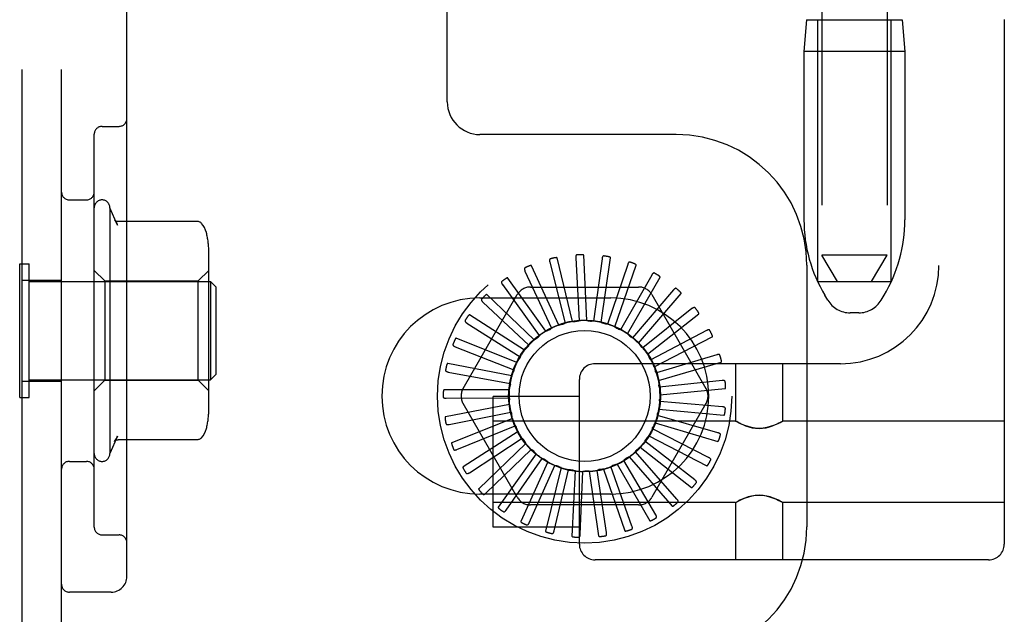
# Model space of a CAD drawing. Header units: inches. Extents: x 0 to 204, y 0 to 132.
# Tile 64 of 114: x 119.52 to 121.4, y 46.79 to 47.93. Entities that reach past the tile are written whole.
import ezdxf

# ---------------------------------------------------------------- set-up
doc = ezdxf.new("R2010")
doc.units = ezdxf.units.IN
doc.header["$LTSCALE"] = 11.243375
doc.header["$MEASUREMENT"] = 0
doc.linetypes.add('HIDDEN', pattern=[0.2, 0.1, -0.1])
doc.layers.add('DEFAULT_2', color=8, linetype='HIDDEN')

msp = doc.modelspace()

# ---------------------------------------------------------------- linework, layer by layer
at = {"layer": 'DEFAULT_2', "color": 8, "linetype": 'HIDDEN'}
for p, q in [((121.4015, 52.4267), (121.4015, 46.9262)), ((119.524, 46.7095), (119.524, 52.2095)), ((119.599, 46.7095), (119.599, 52.2095)), ((119.724, 46.8645), (119.724, 52.0545)), ((121.2765, 51.8937), (121.2765, 47.4592)), ((121.0525, 50.9477), (121.0525, 47.4785)), ((121.1775, 50.9477), (121.1775, 47.4785)), ((120.3365, 47.772), (120.3365, 48.897)), ((121.0235, 47.9285), (121.0185, 47.8685)), ((121.0235, 47.9285), (121.2065, 47.9285)), ((121.045, 47.4285), (121.045, 47.9285)), ((121.185, 47.4285), (121.185, 47.9285)), ((121.2065, 47.9285), (121.2115, 47.8685)), ((121.0185, 47.8685), (121.0185, 47.5461)), ((121.2115, 47.8685), (121.0185, 47.8685)), ((121.2115, 47.8685), (121.2115, 47.5461)), ((119.6765, 47.7251), (119.709, 47.7251)), ((119.6615, 46.9589), (119.6615, 47.7101)), ((120.774, 47.7095), (120.399, 47.7095)), ((119.614, 47.5845), (119.6465, 47.5845)), ((119.6915, 47.5695), (119.6915, 47.0995)), ((119.7061, 47.5361), (119.6915, 47.5695)), ((119.8592, 47.543), (119.7074, 47.543)), ((119.8805, 47.1829), (119.8805, 47.4861)), ((120.6036, 47.3537), (120.5976, 47.4785)), ((121.0825, 47.4285), (121.0525, 47.4785)), ((121.1775, 47.4785), (121.0525, 47.4785)), ((121.1475, 47.4285), (121.1775, 47.4785)), ((119.519, 47.2065), (119.519, 47.4625)), ((119.519, 47.4625), (119.537, 47.4625)), ((119.537, 47.2065), (119.537, 47.4625)), ((120.5497, 47.3451), (120.4977, 47.4587)), ((120.5324, 47.4656), (120.5616, 47.3488)), ((120.5762, 47.352), (120.5467, 47.4734)), ((120.5821, 47.4736), (120.5886, 47.3534)), ((120.6324, 47.472), (120.616, 47.3528)), ((120.6308, 47.3502), (120.6486, 47.4739)), ((120.6814, 47.4609), (120.6428, 47.347)), ((120.6568, 47.3417), (120.6977, 47.4598)), ((121.024, 47.4595), (121.024, 46.9595)), ((119.6815, 47.4295), (119.6615, 47.4495)), ((119.8605, 47.4295), (119.8805, 47.4495)), ((120.4851, 47.4484), (120.5359, 47.3392)), ((120.7275, 47.4408), (120.668, 47.3362)), ((119.524, 47.431), (119.599, 47.431)), ((119.537, 47.4285), (119.884, 47.4285)), ((119.6815, 47.4295), (119.6815, 47.2395)), ((119.6815, 47.4295), (119.8605, 47.4295)), ((119.8605, 47.2395), (119.8605, 47.4295)), ((119.884, 47.4285), (119.884, 47.2405)), ((119.894, 47.4185), (119.884, 47.4285)), ((120.442, 47.4225), (120.5125, 47.3249)), ((120.5249, 47.3333), (120.4524, 47.4351)), ((120.6808, 47.3283), (120.7433, 47.4366)), ((121.045, 47.4285), (121.185, 47.4285)), ((119.894, 47.4185), (119.894, 47.2505)), ((120.3669, 47.2241), (120.4703, 47.4033)), ((120.5028, 47.317), (120.4124, 47.4033)), ((120.4956, 47.4179), (120.7024, 47.4179)), ((120.769, 47.4123), (120.6908, 47.3208)), ((120.7018, 47.3107), (120.7836, 47.4052)), ((120.7277, 47.4033), (120.8311, 47.2241)), ((121.0639, 47.3928), (121.0584, 47.402)), ((121.1661, 47.3928), (121.1716, 47.402)), ((120.399, 47.397), (120.649, 47.397)), ((120.4045, 47.3889), (120.4922, 47.3065)), ((120.4842, 47.2969), (120.3791, 47.3644)), ((120.8043, 47.3765), (120.7102, 47.3014)), ((120.7191, 47.2894), (120.8173, 47.3667)), ((121.1232, 47.3685), (121.1068, 47.3685)), ((120.3741, 47.3489), (120.4758, 47.2845)), ((120.8322, 47.3346), (120.7256, 47.2787)), ((120.4697, 47.2736), (120.3537, 47.32)), ((120.732, 47.2653), (120.8431, 47.3225)), ((120.3518, 47.3038), (120.4638, 47.2598)), ((120.46, 47.248), (120.3373, 47.2716)), ((121.0885, 47.2712), (120.619, 47.2712)), ((120.7232, 47.2813), (120.7231, 47.2815)), ((120.8516, 47.2882), (120.7364, 47.2535)), ((120.7402, 47.2391), (120.8601, 47.2743)), ((120.8877, 47.2712), (120.8877, 47.1617)), ((120.9777, 47.2712), (120.9777, 47.1617)), ((120.3384, 47.2553), (120.4567, 47.2333)), ((119.524, 47.238), (119.599, 47.238)), ((119.537, 47.2405), (119.884, 47.2405)), ((119.6815, 47.2395), (119.6615, 47.2195)), ((119.6815, 47.2395), (119.8605, 47.2395)), ((119.8605, 47.2395), (119.8805, 47.2195)), ((119.894, 47.2505), (119.884, 47.2405)), ((120.589, 46.9262), (120.589, 47.2412)), ((120.8619, 47.239), (120.7422, 47.2267)), ((120.4552, 47.221), (120.3302, 47.221)), ((120.7432, 47.2118), (120.8676, 47.2237)), ((119.519, 47.2065), (119.537, 47.2065)), ((120.3344, 47.2052), (120.4548, 47.206)), ((120.4703, 47.0158), (120.3669, 47.1949)), ((120.424, 46.9587), (120.424, 47.2087)), ((120.589, 47.2087), (120.424, 47.2087)), ((120.8311, 47.1949), (120.7277, 47.0158)), ((120.8628, 47.1887), (120.7429, 47.1993)), ((120.4556, 47.1935), (120.3329, 47.1699)), ((120.34, 47.1552), (120.4581, 47.1788)), ((120.7411, 47.1845), (120.8655, 47.1726)), ((120.4613, 47.1667), (120.3452, 47.1202)), ((120.8877, 47.1617), (120.424, 47.1617)), ((120.7338, 47.158), (120.8537, 47.1228)), ((120.8541, 47.1392), (120.7384, 47.1723)), ((120.8877, 47.1617), (120.8883, 47.1613)), ((120.89, 47.1604), (120.8883, 47.1614)), ((120.8928, 47.1589), (120.8898, 47.1605)), ((120.9755, 47.1604), (120.9772, 47.1614)), ((120.9772, 47.1613), (120.9777, 47.1617)), ((121.4015, 47.1617), (120.9777, 47.1617)), ((120.355, 47.1072), (120.4664, 47.1527)), ((120.4718, 47.1414), (120.3667, 47.0738)), ((120.8361, 47.0922), (120.7288, 47.1466)), ((119.7061, 47.1329), (119.6915, 47.0995)), ((119.8592, 47.126), (119.7074, 47.126)), ((120.3788, 47.0628), (120.4796, 47.1286)), ((120.8096, 47.0494), (120.7145, 47.1232)), ((120.7216, 47.1335), (120.8327, 47.0762)), ((120.487, 47.1186), (120.3966, 47.0323)), ((120.4105, 47.0238), (120.4971, 47.1075)), ((120.7755, 47.0124), (120.6961, 47.1028)), ((120.705, 47.1116), (120.8032, 47.0344)), ((119.614, 47.0845), (119.6465, 47.0845)), ((120.5063, 47.099), (120.4338, 46.9972)), ((120.4491, 46.9915), (120.5182, 47.09)), ((120.5289, 47.0835), (120.477, 46.9698)), ((120.735, 46.9826), (120.6742, 47.0864)), ((120.6845, 47.0934), (120.7664, 46.9989)), ((120.493, 46.9671), (120.5423, 47.0769)), ((120.554, 47.0725), (120.5245, 46.951)), ((120.5408, 46.9514), (120.5684, 47.0685)), ((120.5807, 47.0664), (120.5748, 46.9416)), ((120.5907, 46.9451), (120.5957, 47.0653)), ((120.6081, 47.0656), (120.6259, 46.9419)), ((120.6409, 46.9483), (120.623, 47.0673)), ((120.6352, 47.0699), (120.6761, 46.9518)), ((120.6896, 46.9609), (120.6495, 47.0744)), ((120.661, 47.0793), (120.7235, 46.971)), ((120.649, 47.022), (120.399, 47.022)), ((120.8877, 47.0057), (120.8883, 47.006)), ((120.8883, 47.006), (120.89, 47.007)), ((120.9757, 47.0068), (120.9727, 47.0085)), ((120.9772, 47.006), (120.9755, 47.007)), ((120.9772, 47.006), (120.9777, 47.0057)), ((120.8877, 47.0057), (120.424, 47.0057)), ((120.7024, 47.0012), (120.4956, 47.0012)), ((120.8877, 47.0057), (120.8877, 46.8962)), ((120.9777, 47.0057), (120.9777, 46.8962)), ((121.4015, 47.0057), (120.9777, 47.0057)), ((120.589, 46.9587), (120.424, 46.9587)), ((119.6765, 46.9439), (119.709, 46.9439)), ((121.3715, 46.8962), (120.619, 46.8962)), ((119.694, 46.8345), (119.614, 46.8345))]:
    msp.add_line(p, q, dxfattribs=at)
for points in [[(119.7002, 47.5463), (119.7015, 47.5446), (119.7026, 47.5428), (119.7037, 47.5411), (119.7046, 47.5393), (119.7055, 47.5376), (119.7062, 47.5359)], [(119.7074, 47.543), (119.7062, 47.5431), (119.7049, 47.5434), (119.7037, 47.5438), (119.7027, 47.5443), (119.7019, 47.5447), (119.7013, 47.5452), (119.7009, 47.5455), (119.7006, 47.5458), (119.7004, 47.5461), (119.7002, 47.5463), (119.7002, 47.5463)], [(119.8669, 47.5394), (119.8661, 47.5403), (119.8652, 47.5411), (119.8642, 47.5417), (119.8631, 47.5422), (119.862, 47.5427), (119.8608, 47.5429), (119.8595, 47.543), (119.8592, 47.543)], [(119.8761, 47.5213), (119.8759, 47.522), (119.8743, 47.5268), (119.8722, 47.5314), (119.8697, 47.5357), (119.8669, 47.5394)], [(120.5845, 47.4794), (120.584, 47.4793), (120.5836, 47.4792), (120.5833, 47.479), (120.583, 47.4787), (120.5827, 47.4783), (120.5825, 47.4779), (120.5824, 47.4775), (120.5822, 47.477), (120.5821, 47.4765), (120.5821, 47.476), (120.5821, 47.4754), (120.582, 47.4748), (120.5821, 47.4742), (120.5821, 47.4736)], [(120.5976, 47.4785), (120.5976, 47.4787), (120.5975, 47.4788), (120.5974, 47.479), (120.5972, 47.4791), (120.5971, 47.4792), (120.5969, 47.4793), (120.5967, 47.4793), (120.5965, 47.4794), (120.5962, 47.4795), (120.596, 47.4795), (120.5957, 47.4796), (120.5955, 47.4796), (120.5952, 47.4796), (120.5949, 47.4797), (120.5947, 47.4797), (120.5944, 47.4797), (120.594, 47.4797), (120.5937, 47.4797), (120.5934, 47.4797), (120.5931, 47.4797)], [(120.6358, 47.4773), (120.6354, 47.4773), (120.6349, 47.4772), (120.6346, 47.4771), (120.6342, 47.4768), (120.6339, 47.4765), (120.6336, 47.4762), (120.6334, 47.4758), (120.6332, 47.4754), (120.633, 47.4749), (120.6328, 47.4743), (120.6327, 47.4738), (120.6326, 47.4732), (120.6324, 47.4726), (120.6324, 47.472)], [(120.4977, 47.4587), (120.4976, 47.4589), (120.4975, 47.459), (120.4974, 47.4591), (120.4972, 47.4591), (120.497, 47.4592), (120.4968, 47.4592), (120.4966, 47.4592), (120.4963, 47.4591), (120.4961, 47.4591), (120.4959, 47.4591), (120.4956, 47.459), (120.4954, 47.459), (120.4951, 47.4589), (120.4948, 47.4588), (120.4946, 47.4587), (120.4943, 47.4586), (120.494, 47.4585), (120.4937, 47.4584), (120.4934, 47.4583), (120.493, 47.4582)], [(120.5337, 47.4718), (120.5332, 47.4716), (120.5329, 47.4714), (120.5326, 47.4711), (120.5323, 47.4708), (120.5321, 47.4704), (120.532, 47.47), (120.5319, 47.4695), (120.5319, 47.469), (120.5319, 47.4685), (120.532, 47.4679), (120.532, 47.4674), (120.5321, 47.4668), (120.5323, 47.4662), (120.5324, 47.4656)], [(120.5467, 47.4734), (120.5467, 47.4736), (120.5466, 47.4737), (120.5464, 47.4738), (120.5463, 47.4739), (120.5461, 47.4739), (120.5459, 47.474), (120.5457, 47.474), (120.5454, 47.4741), (120.5452, 47.4741), (120.545, 47.4741), (120.5447, 47.4741), (120.5444, 47.4741), (120.5442, 47.474), (120.5439, 47.474), (120.5436, 47.474), (120.5433, 47.474), (120.543, 47.4739), (120.5427, 47.4739), (120.5424, 47.4738), (120.542, 47.4737)], [(120.6486, 47.4739), (120.6486, 47.4741), (120.6485, 47.4743), (120.6484, 47.4744), (120.6483, 47.4746), (120.6481, 47.4747), (120.648, 47.4748), (120.6478, 47.4749), (120.6476, 47.475), (120.6474, 47.4751), (120.6471, 47.4752), (120.6469, 47.4753), (120.6467, 47.4754), (120.6464, 47.4755), (120.6461, 47.4756), (120.6459, 47.4756), (120.6456, 47.4757), (120.6453, 47.4758), (120.645, 47.4758), (120.6446, 47.4759), (120.6443, 47.476)], [(120.6858, 47.4655), (120.6854, 47.4656), (120.685, 47.4656), (120.6845, 47.4655), (120.6842, 47.4653), (120.6838, 47.4651), (120.6835, 47.4648), (120.6831, 47.4645), (120.6829, 47.4641), (120.6826, 47.4636), (120.6823, 47.4632), (120.6821, 47.4626), (120.6819, 47.4621), (120.6816, 47.4615), (120.6814, 47.4609)], [(120.6977, 47.4598), (120.6977, 47.4599), (120.6977, 47.4601), (120.6976, 47.4603), (120.6976, 47.4604), (120.6974, 47.4606), (120.6973, 47.4607), (120.6971, 47.4609), (120.697, 47.461), (120.6968, 47.4612), (120.6966, 47.4613), (120.6963, 47.4614), (120.6961, 47.4616), (120.6959, 47.4617), (120.6956, 47.4618), (120.6954, 47.462), (120.6951, 47.4621), (120.6948, 47.4622), (120.6945, 47.4623), (120.6943, 47.4624), (120.694, 47.4626)], [(120.4852, 47.4547), (120.4848, 47.4544), (120.4845, 47.4542), (120.4843, 47.4538), (120.4841, 47.4534), (120.484, 47.453), (120.4839, 47.4526), (120.484, 47.4521), (120.484, 47.4516), (120.4841, 47.4511), (120.4843, 47.4506), (120.4845, 47.45), (120.4847, 47.4495), (120.4849, 47.4489), (120.4851, 47.4484)], [(120.7327, 47.4444), (120.7323, 47.4446), (120.7319, 47.4447), (120.7314, 47.4447), (120.731, 47.4446), (120.7306, 47.4445), (120.7302, 47.4442), (120.7299, 47.4439), (120.7295, 47.4436), (120.7292, 47.4432), (120.7288, 47.4428), (120.7285, 47.4423), (120.7282, 47.4419), (120.7278, 47.4413), (120.7275, 47.4408)], [(120.7433, 47.4366), (120.7433, 47.4367), (120.7434, 47.4369), (120.7433, 47.4371), (120.7433, 47.4372), (120.7432, 47.4374), (120.7431, 47.4376), (120.7429, 47.4378), (120.7428, 47.4379), (120.7426, 47.4381), (120.7424, 47.4383), (120.7423, 47.4385), (120.7421, 47.4386), (120.7419, 47.4388), (120.7416, 47.439), (120.7414, 47.4392), (120.7412, 47.4393), (120.7409, 47.4395), (120.7407, 47.4397), (120.7404, 47.4399), (120.7401, 47.4401)], [(120.4409, 47.4287), (120.4405, 47.4284), (120.4403, 47.4281), (120.4401, 47.4277), (120.44, 47.4273), (120.44, 47.4269), (120.44, 47.4264), (120.4401, 47.426), (120.4403, 47.4255), (120.4405, 47.425), (120.4407, 47.4245), (120.441, 47.424), (120.4413, 47.4235), (120.4416, 47.423), (120.442, 47.4225)], [(120.4524, 47.4351), (120.4523, 47.4352), (120.4521, 47.4353), (120.452, 47.4353), (120.4518, 47.4353), (120.4516, 47.4353), (120.4514, 47.4353), (120.4512, 47.4353), (120.4509, 47.4352), (120.4507, 47.4351), (120.4505, 47.435), (120.4503, 47.4349), (120.45, 47.4348), (120.4498, 47.4347), (120.4495, 47.4346), (120.4493, 47.4345), (120.449, 47.4343), (120.4488, 47.4342), (120.4485, 47.434), (120.4482, 47.4338), (120.448, 47.4337)], [(120.4124, 47.4033), (120.4122, 47.4034), (120.4121, 47.4034), (120.4119, 47.4034), (120.4117, 47.4034), (120.4115, 47.4034), (120.4113, 47.4033), (120.4111, 47.4032), (120.4109, 47.4031), (120.4107, 47.403), (120.4105, 47.4029), (120.4103, 47.4027), (120.4101, 47.4026), (120.4099, 47.4024), (120.4096, 47.4022), (120.4094, 47.4021), (120.4092, 47.4019), (120.409, 47.4017), (120.4087, 47.4014), (120.4085, 47.4012), (120.4082, 47.401)], [(120.7747, 47.4149), (120.7744, 47.4151), (120.774, 47.4153), (120.7736, 47.4154), (120.7731, 47.4154), (120.7727, 47.4153), (120.7723, 47.4152), (120.7719, 47.4149), (120.7715, 47.4147), (120.771, 47.4144), (120.7706, 47.414), (120.7702, 47.4136), (120.7698, 47.4132), (120.7694, 47.4128), (120.769, 47.4123)], [(120.7836, 47.4052), (120.7837, 47.4053), (120.7838, 47.4055), (120.7838, 47.4056), (120.7837, 47.4058), (120.7837, 47.406), (120.7836, 47.4062), (120.7835, 47.4064), (120.7834, 47.4066), (120.7833, 47.4068), (120.7831, 47.407), (120.783, 47.4072), (120.7828, 47.4074), (120.7827, 47.4076), (120.7825, 47.4078), (120.7823, 47.408), (120.7821, 47.4083), (120.7819, 47.4085), (120.7817, 47.4087), (120.7814, 47.409), (120.7812, 47.4092)], [(120.4023, 47.3948), (120.402, 47.3945), (120.4018, 47.3941), (120.4017, 47.3937), (120.4017, 47.3933), (120.4017, 47.3928), (120.4018, 47.3924), (120.402, 47.392), (120.4023, 47.3915), (120.4026, 47.3911), (120.4029, 47.3907), (120.4033, 47.3902), (120.4037, 47.3898), (120.4041, 47.3894), (120.4045, 47.3889)], [(120.3791, 47.3644), (120.3789, 47.3645), (120.3787, 47.3645), (120.3786, 47.3645), (120.3784, 47.3645), (120.3782, 47.3644), (120.378, 47.3643), (120.3779, 47.3641), (120.3777, 47.364), (120.3775, 47.3639), (120.3773, 47.3637), (120.3771, 47.3635), (120.377, 47.3633), (120.3768, 47.3631), (120.3766, 47.3629), (120.3764, 47.3627), (120.3762, 47.3625), (120.376, 47.3622), (120.3758, 47.362), (120.3757, 47.3617), (120.3755, 47.3615)], [(120.8104, 47.3779), (120.8101, 47.3782), (120.8097, 47.3785), (120.8094, 47.3786), (120.8089, 47.3787), (120.8085, 47.3787), (120.8081, 47.3786), (120.8076, 47.3785), (120.8072, 47.3783), (120.8067, 47.3781), (120.8062, 47.3778), (120.8057, 47.3775), (120.8053, 47.3772), (120.8048, 47.3769), (120.8043, 47.3765)], [(120.8173, 47.3667), (120.8174, 47.3668), (120.8175, 47.367), (120.8176, 47.3671), (120.8176, 47.3673), (120.8175, 47.3675), (120.8175, 47.3677), (120.8174, 47.3679), (120.8174, 47.3681), (120.8173, 47.3684), (120.8172, 47.3686), (120.8171, 47.3688), (120.817, 47.369), (120.8168, 47.3693), (120.8167, 47.3695), (120.8166, 47.3698), (120.8164, 47.37), (120.8162, 47.3703), (120.8161, 47.3706), (120.8159, 47.3708), (120.8157, 47.371)], [(120.3707, 47.3543), (120.3705, 47.3538), (120.3704, 47.3534), (120.3704, 47.353), (120.3705, 47.3526), (120.3706, 47.3522), (120.3708, 47.3518), (120.3711, 47.3514), (120.3714, 47.351), (120.3718, 47.3507), (120.3722, 47.3503), (120.3726, 47.3499), (120.3731, 47.3496), (120.3736, 47.3492), (120.3741, 47.3489)], [(120.5497, 47.3451), (120.5518, 47.3456), (120.554, 47.3462), (120.5561, 47.3467), (120.5583, 47.3471)], [(120.5616, 47.3488), (120.5611, 47.3484), (120.5606, 47.3481), (120.5601, 47.3477), (120.5595, 47.3475), (120.5589, 47.3473), (120.5583, 47.3471)], [(120.5762, 47.352), (120.5784, 47.3521), (120.5807, 47.3522), (120.5829, 47.3523), (120.5851, 47.3523)], [(120.5886, 47.3534), (120.5881, 47.3531), (120.5875, 47.3528), (120.5869, 47.3526), (120.5863, 47.3525), (120.5857, 47.3524), (120.5851, 47.3523)], [(120.6036, 47.3537), (120.6058, 47.3534), (120.608, 47.3531), (120.6102, 47.3528), (120.6124, 47.3524)], [(120.616, 47.3528), (120.6154, 47.3526), (120.6148, 47.3524), (120.6142, 47.3523), (120.6136, 47.3523), (120.613, 47.3523), (120.6124, 47.3524)], [(120.6308, 47.3502), (120.6329, 47.3495), (120.635, 47.3488), (120.6371, 47.3481), (120.6392, 47.3473)], [(120.6428, 47.347), (120.6422, 47.3469), (120.6416, 47.3468), (120.641, 47.3469), (120.6404, 47.3469), (120.6398, 47.3471), (120.6392, 47.3473)], [(120.5249, 47.3333), (120.5269, 47.3342), (120.5289, 47.3352), (120.531, 47.3361), (120.533, 47.3369)], [(120.5359, 47.3392), (120.5355, 47.3387), (120.5351, 47.3383), (120.5346, 47.3379), (120.5341, 47.3375), (120.5336, 47.3372), (120.533, 47.3369)], [(120.6568, 47.3417), (120.6588, 47.3406), (120.6607, 47.3395), (120.6626, 47.3383), (120.6645, 47.3372)], [(120.668, 47.3362), (120.6674, 47.3362), (120.6668, 47.3363), (120.6662, 47.3364), (120.6656, 47.3366), (120.665, 47.3369), (120.6645, 47.3372)], [(120.6808, 47.3283), (120.6825, 47.3269), (120.6842, 47.3255), (120.6858, 47.324), (120.6875, 47.3225)], [(120.8385, 47.3348), (120.8382, 47.3352), (120.8379, 47.3355), (120.8376, 47.3358), (120.8372, 47.3359), (120.8367, 47.336), (120.8363, 47.336), (120.8358, 47.336), (120.8354, 47.3359), (120.8348, 47.3358), (120.8343, 47.3356), (120.8338, 47.3354), (120.8333, 47.3351), (120.8327, 47.3349), (120.8322, 47.3346)], [(120.8431, 47.3225), (120.8433, 47.3226), (120.8434, 47.3228), (120.8434, 47.3229), (120.8435, 47.3231), (120.8435, 47.3233), (120.8435, 47.3235), (120.8435, 47.3237), (120.8434, 47.3239), (120.8434, 47.3242), (120.8434, 47.3244), (120.8433, 47.3247), (120.8432, 47.3249), (120.8431, 47.3252), (120.8431, 47.3254), (120.843, 47.3257), (120.8428, 47.326), (120.8427, 47.3263), (120.8426, 47.3266), (120.8425, 47.3269), (120.8423, 47.3272)], [(120.3475, 47.3084), (120.3474, 47.308), (120.3473, 47.3076), (120.3474, 47.3072), (120.3475, 47.3068), (120.3477, 47.3064), (120.348, 47.306), (120.3483, 47.3057), (120.3487, 47.3054), (120.3491, 47.3051), (120.3496, 47.3048), (120.3501, 47.3046), (120.3506, 47.3043), (120.3512, 47.3041), (120.3518, 47.3038)], [(120.3537, 47.32), (120.3536, 47.3201), (120.3534, 47.32), (120.3532, 47.32), (120.3531, 47.3199), (120.3529, 47.3198), (120.3527, 47.3197), (120.3526, 47.3195), (120.3524, 47.3193), (120.3523, 47.3191), (120.3521, 47.319), (120.352, 47.3187), (120.3519, 47.3185), (120.3517, 47.3183), (120.3516, 47.3181), (120.3514, 47.3178), (120.3513, 47.3175), (120.3512, 47.3173), (120.351, 47.317), (120.3509, 47.3167), (120.3507, 47.3163)], [(120.5028, 47.317), (120.5046, 47.3183), (120.5064, 47.3196), (120.5082, 47.3209), (120.5101, 47.3221)], [(120.5125, 47.3249), (120.5122, 47.3244), (120.5119, 47.3239), (120.5115, 47.3234), (120.511, 47.3229), (120.5106, 47.3225), (120.5101, 47.3221)], [(120.6908, 47.3208), (120.6902, 47.321), (120.6896, 47.3212), (120.689, 47.3214), (120.6885, 47.3217), (120.688, 47.3221), (120.6875, 47.3225)], [(120.7018, 47.3107), (120.7032, 47.309), (120.7046, 47.3072), (120.7059, 47.3055), (120.7073, 47.3037)], [(120.4842, 47.2969), (120.4857, 47.2985), (120.4872, 47.3001), (120.4888, 47.3017), (120.4904, 47.3033)], [(120.4922, 47.3065), (120.492, 47.3059), (120.4918, 47.3053), (120.4915, 47.3048), (120.4912, 47.3042), (120.4908, 47.3037), (120.4904, 47.3033)], [(120.7102, 47.3014), (120.7096, 47.3017), (120.7091, 47.302), (120.7086, 47.3024), (120.7081, 47.3028), (120.7076, 47.3032), (120.7073, 47.3037)], [(120.7191, 47.2894), (120.7198, 47.2881), (120.7205, 47.2868), (120.7212, 47.2855), (120.7218, 47.2842), (120.7225, 47.2828), (120.7231, 47.2815)], [(120.8579, 47.2872), (120.8577, 47.2877), (120.8574, 47.288), (120.8571, 47.2883), (120.8568, 47.2886), (120.8564, 47.2887), (120.856, 47.2888), (120.8555, 47.2889), (120.855, 47.2889), (120.8545, 47.2888), (120.8539, 47.2888), (120.8534, 47.2887), (120.8528, 47.2885), (120.8522, 47.2884), (120.8516, 47.2882)], [(120.3373, 47.2716), (120.3371, 47.2716), (120.3369, 47.2716), (120.3368, 47.2715), (120.3366, 47.2714), (120.3365, 47.2712), (120.3364, 47.2711), (120.3362, 47.2709), (120.3361, 47.2707), (120.336, 47.2705), (120.3359, 47.2703), (120.3358, 47.27), (120.3357, 47.2698), (120.3356, 47.2695), (120.3355, 47.2693), (120.3354, 47.269), (120.3353, 47.2687), (120.3352, 47.2684), (120.3352, 47.2681), (120.3351, 47.2678), (120.335, 47.2674)], [(120.4697, 47.2736), (120.4709, 47.2755), (120.4721, 47.2773), (120.4733, 47.2792), (120.4746, 47.281)], [(120.4758, 47.2845), (120.4757, 47.2839), (120.4756, 47.2833), (120.4754, 47.2827), (120.4752, 47.2821), (120.4749, 47.2816), (120.4746, 47.281)], [(120.7256, 47.2787), (120.7251, 47.2791), (120.7247, 47.2794), (120.7242, 47.2798), (120.7239, 47.2803), (120.7235, 47.2808), (120.7232, 47.2813)], [(120.8601, 47.2743), (120.8603, 47.2744), (120.8604, 47.2745), (120.8605, 47.2746), (120.8606, 47.2748), (120.8606, 47.275), (120.8606, 47.2752), (120.8607, 47.2754), (120.8607, 47.2756), (120.8607, 47.2759), (120.8607, 47.2761), (120.8607, 47.2763), (120.8606, 47.2766), (120.8606, 47.2769), (120.8606, 47.2771), (120.8605, 47.2774), (120.8605, 47.2777), (120.8604, 47.278), (120.8604, 47.2783), (120.8603, 47.2786), (120.8602, 47.2789)], [(120.3333, 47.2591), (120.3333, 47.2586), (120.3333, 47.2582), (120.3334, 47.2578), (120.3337, 47.2574), (120.3339, 47.2571), (120.3343, 47.2568), (120.3347, 47.2565), (120.3351, 47.2563), (120.3356, 47.2561), (120.3361, 47.2559), (120.3366, 47.2557), (120.3372, 47.2556), (120.3378, 47.2555), (120.3384, 47.2553)], [(120.46, 47.248), (120.4608, 47.25), (120.4616, 47.2521), (120.4624, 47.2542), (120.4633, 47.2562)], [(120.4638, 47.2598), (120.4639, 47.2592), (120.4639, 47.2586), (120.4638, 47.258), (120.4637, 47.2574), (120.4635, 47.2568), (120.4633, 47.2562)], [(120.732, 47.2653), (120.7327, 47.2631), (120.7333, 47.261), (120.7339, 47.2589), (120.7345, 47.2567)], [(120.7364, 47.2535), (120.7359, 47.254), (120.7356, 47.2545), (120.7352, 47.255), (120.7349, 47.2555), (120.7347, 47.2561), (120.7345, 47.2567)], [(120.4567, 47.2333), (120.4569, 47.2328), (120.457, 47.2321), (120.4571, 47.2315), (120.4571, 47.2309), (120.457, 47.2303), (120.4569, 47.2297)], [(120.7402, 47.2391), (120.7404, 47.2369), (120.7407, 47.2346), (120.7408, 47.2324), (120.741, 47.2302)], [(120.8679, 47.2368), (120.8678, 47.2373), (120.8676, 47.2377), (120.8674, 47.238), (120.8671, 47.2383), (120.8667, 47.2386), (120.8663, 47.2388), (120.8659, 47.2389), (120.8654, 47.239), (120.8649, 47.2391), (120.8643, 47.2391), (120.8638, 47.2391), (120.8632, 47.2391), (120.8626, 47.239), (120.8619, 47.239)], [(120.3302, 47.221), (120.3301, 47.2209), (120.3299, 47.2208), (120.3298, 47.2207), (120.3297, 47.2206), (120.3295, 47.2204), (120.3295, 47.2202), (120.3294, 47.22), (120.3293, 47.2198), (120.3292, 47.2196), (120.3292, 47.2194), (120.3291, 47.2191), (120.3291, 47.2189), (120.329, 47.2186), (120.329, 47.2183), (120.3289, 47.2181), (120.3289, 47.2178), (120.3289, 47.2174), (120.3288, 47.2171), (120.3288, 47.2168), (120.3288, 47.2166)], [(120.4552, 47.221), (120.4556, 47.2231), (120.456, 47.2253), (120.4565, 47.2275), (120.4569, 47.2297)], [(120.7422, 47.2267), (120.7419, 47.2273), (120.7416, 47.2278), (120.7414, 47.2284), (120.7412, 47.229), (120.7411, 47.2296), (120.741, 47.2302)], [(120.8676, 47.2237), (120.8678, 47.2237), (120.8679, 47.2238), (120.8681, 47.224), (120.8682, 47.2241), (120.8683, 47.2243), (120.8683, 47.2245), (120.8684, 47.2247), (120.8685, 47.2249), (120.8685, 47.2251), (120.8686, 47.2254), (120.8686, 47.2256), (120.8686, 47.2259), (120.8686, 47.2261), (120.8686, 47.2264), (120.8687, 47.2267), (120.8687, 47.227), (120.8687, 47.2273), (120.8687, 47.2276), (120.8686, 47.2279), (120.8686, 47.2282)], [(120.3287, 47.2079), (120.3288, 47.2074), (120.3289, 47.207), (120.3291, 47.2066), (120.3294, 47.2063), (120.3297, 47.2061), (120.3301, 47.2058), (120.3305, 47.2057), (120.331, 47.2055), (120.3315, 47.2054), (120.3321, 47.2053), (120.3326, 47.2053), (120.3332, 47.2052), (120.3338, 47.2052), (120.3344, 47.2052)], [(120.4548, 47.206), (120.4551, 47.2054), (120.4553, 47.2049), (120.4555, 47.2043), (120.4556, 47.2037), (120.4557, 47.203), (120.4557, 47.2024)], [(120.4556, 47.1935), (120.4556, 47.1958), (120.4556, 47.198), (120.4556, 47.2002), (120.4557, 47.2024)], [(120.7432, 47.2118), (120.7431, 47.2096), (120.7429, 47.2074), (120.7426, 47.2052), (120.7423, 47.203)], [(120.7429, 47.1993), (120.7427, 47.1999), (120.7425, 47.2005), (120.7424, 47.2011), (120.7423, 47.2017), (120.7423, 47.2023), (120.7423, 47.203)], [(120.4581, 47.1788), (120.4585, 47.1783), (120.4588, 47.1778), (120.4591, 47.1772), (120.4593, 47.1766), (120.4595, 47.176), (120.4596, 47.1754)], [(120.7384, 47.1723), (120.7382, 47.1729), (120.7382, 47.1735), (120.7382, 47.1741), (120.7382, 47.1748), (120.7383, 47.1754), (120.7385, 47.176)], [(120.7411, 47.1845), (120.7405, 47.1823), (120.7398, 47.1802), (120.7392, 47.1781), (120.7385, 47.176)], [(120.8682, 47.1855), (120.8682, 47.1859), (120.8681, 47.1864), (120.8679, 47.1867), (120.8677, 47.1871), (120.8674, 47.1874), (120.867, 47.1876), (120.8666, 47.1879), (120.8662, 47.188), (120.8657, 47.1882), (120.8651, 47.1883), (120.8646, 47.1885), (120.864, 47.1886), (120.8634, 47.1886), (120.8628, 47.1887)], [(120.8655, 47.1726), (120.8656, 47.1726), (120.8658, 47.1727), (120.8659, 47.1728), (120.8661, 47.1729), (120.8662, 47.1731), (120.8663, 47.1732), (120.8664, 47.1734), (120.8665, 47.1736), (120.8666, 47.1738), (120.8667, 47.1741), (120.8668, 47.1743), (120.8668, 47.1746), (120.8669, 47.1748), (120.867, 47.1751), (120.867, 47.1754), (120.8671, 47.1757), (120.8672, 47.176), (120.8672, 47.1763), (120.8673, 47.1766), (120.8673, 47.177)], [(120.3329, 47.1699), (120.3328, 47.1698), (120.3326, 47.1697), (120.3325, 47.1696), (120.3324, 47.1694), (120.3324, 47.1692), (120.3323, 47.169), (120.3322, 47.1688), (120.3322, 47.1686), (120.3322, 47.1684), (120.3322, 47.1681), (120.3322, 47.1679), (120.3322, 47.1676), (120.3322, 47.1673), (120.3322, 47.1671), (120.3322, 47.1668), (120.3322, 47.1665), (120.3322, 47.1662), (120.3323, 47.1659), (120.3323, 47.1655), (120.3324, 47.1652)], [(120.3339, 47.1568), (120.3341, 47.1563), (120.3343, 47.1559), (120.3345, 47.1556), (120.3349, 47.1554), (120.3352, 47.1552), (120.3357, 47.155), (120.3361, 47.1549), (120.3366, 47.1549), (120.3371, 47.1549), (120.3377, 47.1549), (120.3382, 47.1549), (120.3388, 47.155), (120.3394, 47.1551), (120.34, 47.1552)], [(120.4613, 47.1667), (120.4608, 47.1689), (120.4604, 47.1711), (120.46, 47.1732), (120.4596, 47.1754)], [(120.7338, 47.158), (120.7328, 47.156), (120.7317, 47.1541), (120.7307, 47.1521), (120.7296, 47.1502)], [(120.9732, 47.1591), (120.9696, 47.1573), (120.9652, 47.1552), (120.96, 47.153), (120.954, 47.1509), (120.9474, 47.1491), (120.9402, 47.1479), (120.9327, 47.1474), (120.9252, 47.1479), (120.918, 47.1491), (120.9115, 47.1509), (120.9055, 47.153), (120.9003, 47.1552), (120.8959, 47.1573), (120.8923, 47.1591)], [(120.8928, 47.1589), (120.8966, 47.1569), (120.9014, 47.1547), (120.9069, 47.1524), (120.913, 47.1504), (120.9195, 47.1488), (120.9261, 47.1478), (120.9328, 47.1474), (120.9395, 47.1478), (120.9461, 47.1488), (120.9525, 47.1504), (120.9586, 47.1525), (120.9641, 47.1547), (120.9689, 47.1569), (120.9727, 47.1589), (120.9757, 47.1605)], [(119.8669, 47.1296), (119.8697, 47.1333), (119.8722, 47.1377), (119.8743, 47.1423), (119.8759, 47.1471), (119.8761, 47.1477)], [(120.4664, 47.1527), (120.4669, 47.1522), (120.4673, 47.1518), (120.4677, 47.1513), (120.4681, 47.1508), (120.4684, 47.1502), (120.4686, 47.1497)], [(120.4718, 47.1414), (120.471, 47.1434), (120.4702, 47.1455), (120.4694, 47.1476), (120.4686, 47.1497)], [(120.7288, 47.1466), (120.7288, 47.1472), (120.7288, 47.1478), (120.729, 47.1484), (120.7291, 47.149), (120.7294, 47.1496), (120.7296, 47.1502)], [(120.8588, 47.135), (120.8589, 47.1354), (120.8589, 47.1358), (120.8588, 47.1363), (120.8586, 47.1366), (120.8583, 47.137), (120.858, 47.1373), (120.8577, 47.1376), (120.8573, 47.1379), (120.8568, 47.1381), (120.8563, 47.1384), (120.8558, 47.1386), (120.8552, 47.1388), (120.8547, 47.139), (120.8541, 47.1392)], [(119.7002, 47.1227), (119.7015, 47.1245), (119.7026, 47.1262), (119.7037, 47.128), (119.7046, 47.1297), (119.7055, 47.1314), (119.7062, 47.1332)], [(119.7002, 47.1227), (119.7002, 47.1228), (119.7004, 47.123), (119.7006, 47.1232), (119.7009, 47.1235), (119.7013, 47.1239), (119.7019, 47.1243), (119.7027, 47.1248), (119.7037, 47.1253), (119.7049, 47.1257), (119.7062, 47.1259), (119.7074, 47.126)], [(119.8669, 47.1296), (119.8661, 47.1288), (119.8652, 47.128), (119.8642, 47.1273), (119.8631, 47.1268), (119.862, 47.1264), (119.8608, 47.1261), (119.8595, 47.126), (119.8592, 47.126)], [(120.3452, 47.1202), (120.3451, 47.1201), (120.345, 47.12), (120.3449, 47.1199), (120.3448, 47.1197), (120.3448, 47.1195), (120.3448, 47.1193), (120.3448, 47.1191), (120.3448, 47.1189), (120.3448, 47.1186), (120.3448, 47.1184), (120.3449, 47.1181), (120.3449, 47.1179), (120.345, 47.1176), (120.345, 47.1173), (120.3451, 47.1171), (120.3452, 47.1168), (120.3453, 47.1165), (120.3454, 47.1162), (120.3455, 47.1159), (120.3456, 47.1156)], [(120.4796, 47.1286), (120.4801, 47.1283), (120.4806, 47.1279), (120.4811, 47.1275), (120.4815, 47.1271), (120.4819, 47.1266), (120.4823, 47.1261)], [(120.487, 47.1186), (120.4858, 47.1204), (120.4846, 47.1223), (120.4834, 47.1242), (120.4823, 47.1261)], [(120.7145, 47.1232), (120.7146, 47.1238), (120.7148, 47.1244), (120.715, 47.1249), (120.7153, 47.1255), (120.7157, 47.126), (120.716, 47.1265)], [(120.7216, 47.1335), (120.7202, 47.1317), (120.7189, 47.1299), (120.7175, 47.1282), (120.716, 47.1265)], [(120.8537, 47.1228), (120.8538, 47.1228), (120.854, 47.1228), (120.8542, 47.1229), (120.8543, 47.123), (120.8545, 47.1231), (120.8546, 47.1233), (120.8547, 47.1235), (120.8549, 47.1236), (120.855, 47.1238), (120.8551, 47.124), (120.8553, 47.1243), (120.8554, 47.1245), (120.8555, 47.1247), (120.8556, 47.125), (120.8557, 47.1253), (120.8558, 47.1255), (120.856, 47.1258), (120.8561, 47.1261), (120.8562, 47.1264), (120.8563, 47.1267)], [(120.3487, 47.1075), (120.3489, 47.1071), (120.3492, 47.1068), (120.3495, 47.1065), (120.3499, 47.1063), (120.3503, 47.1062), (120.3507, 47.1062), (120.3512, 47.1062), (120.3517, 47.1062), (120.3522, 47.1063), (120.3527, 47.1064), (120.3533, 47.1066), (120.3539, 47.1067), (120.3544, 47.1069), (120.355, 47.1072)], [(120.4971, 47.1075), (120.4977, 47.1073), (120.4982, 47.107), (120.4988, 47.1067), (120.4993, 47.1063), (120.4997, 47.1059), (120.5002, 47.1055)], [(120.5063, 47.099), (120.5047, 47.1006), (120.5032, 47.1022), (120.5017, 47.1038), (120.5002, 47.1055)], [(120.6961, 47.1028), (120.6963, 47.1034), (120.6966, 47.104), (120.6969, 47.1045), (120.6973, 47.105), (120.6977, 47.1055), (120.6982, 47.1059)], [(120.705, 47.1116), (120.7033, 47.1102), (120.7016, 47.1087), (120.6999, 47.1073), (120.6982, 47.1059)], [(120.5182, 47.09), (120.5188, 47.0899), (120.5194, 47.0898), (120.52, 47.0896), (120.5206, 47.0893), (120.5211, 47.089), (120.5216, 47.0887)], [(120.5289, 47.0835), (120.527, 47.0847), (120.5252, 47.086), (120.5234, 47.0873), (120.5216, 47.0887)], [(120.6742, 47.0864), (120.6745, 47.0869), (120.6749, 47.0874), (120.6753, 47.0879), (120.6758, 47.0883), (120.6763, 47.0886), (120.6768, 47.089)], [(120.6845, 47.0934), (120.6826, 47.0922), (120.6807, 47.0911), (120.6788, 47.09), (120.6768, 47.089)], [(120.84, 47.0871), (120.8401, 47.0876), (120.8402, 47.088), (120.8402, 47.0884), (120.8401, 47.0888), (120.8399, 47.0892), (120.8397, 47.0896), (120.8394, 47.0899), (120.839, 47.0903), (120.8386, 47.0906), (120.8382, 47.0909), (120.8377, 47.0913), (120.8372, 47.0916), (120.8367, 47.0919), (120.8361, 47.0922)], [(120.3667, 47.0738), (120.3666, 47.0737), (120.3665, 47.0736), (120.3665, 47.0734), (120.3664, 47.0732), (120.3664, 47.073), (120.3664, 47.0728), (120.3665, 47.0726), (120.3665, 47.0724), (120.3666, 47.0722), (120.3667, 47.0719), (120.3668, 47.0717), (120.3668, 47.0714), (120.367, 47.0712), (120.3671, 47.0709), (120.3672, 47.0707), (120.3673, 47.0704), (120.3675, 47.0701), (120.3676, 47.0699), (120.3678, 47.0696), (120.368, 47.0693)], [(120.3725, 47.062), (120.3728, 47.0617), (120.3731, 47.0614), (120.3735, 47.0612), (120.3739, 47.0611), (120.3743, 47.061), (120.3748, 47.061), (120.3752, 47.0611), (120.3757, 47.0613), (120.3762, 47.0614), (120.3767, 47.0617), (120.3772, 47.0619), (120.3777, 47.0622), (120.3783, 47.0625), (120.3788, 47.0628)], [(120.5423, 47.0769), (120.5429, 47.0769), (120.5435, 47.0769), (120.5442, 47.0768), (120.5448, 47.0767), (120.5454, 47.0765), (120.5459, 47.0762)], [(120.554, 47.0725), (120.5519, 47.0734), (120.5499, 47.0743), (120.5479, 47.0752), (120.5459, 47.0762)], [(120.5684, 47.0685), (120.569, 47.0687), (120.5696, 47.0688), (120.5703, 47.0688), (120.5709, 47.0688), (120.5715, 47.0687), (120.5721, 47.0686)], [(120.5807, 47.0664), (120.5786, 47.0669), (120.5764, 47.0674), (120.5742, 47.068), (120.5721, 47.0686)], [(120.5957, 47.0653), (120.5962, 47.0656), (120.5968, 47.0658), (120.5974, 47.0659), (120.598, 47.066), (120.5987, 47.0661), (120.5993, 47.066)], [(120.6081, 47.0656), (120.6059, 47.0656), (120.6037, 47.0657), (120.6015, 47.0659), (120.5993, 47.066)], [(120.623, 47.0673), (120.6235, 47.0676), (120.6241, 47.068), (120.6246, 47.0682), (120.6252, 47.0684), (120.6258, 47.0686), (120.6264, 47.0687)], [(120.6352, 47.0699), (120.633, 47.0695), (120.6308, 47.0692), (120.6286, 47.0689), (120.6264, 47.0687)], [(120.6495, 47.0744), (120.6499, 47.0749), (120.6504, 47.0753), (120.6509, 47.0756), (120.6514, 47.0759), (120.652, 47.0762), (120.6526, 47.0764)], [(120.661, 47.0793), (120.6589, 47.0785), (120.6568, 47.0778), (120.6547, 47.0771), (120.6526, 47.0764)], [(120.8327, 47.0762), (120.8328, 47.0762), (120.833, 47.0762), (120.8332, 47.0762), (120.8333, 47.0763), (120.8335, 47.0764), (120.8337, 47.0765), (120.8338, 47.0766), (120.834, 47.0768), (120.8342, 47.0769), (120.8343, 47.0771), (120.8345, 47.0773), (120.8347, 47.0775), (120.8348, 47.0777), (120.835, 47.078), (120.8351, 47.0782), (120.8353, 47.0784), (120.8355, 47.0787), (120.8356, 47.079), (120.8358, 47.0793), (120.836, 47.0796)], [(120.8125, 47.0437), (120.8127, 47.0441), (120.8129, 47.0445), (120.8129, 47.045), (120.8129, 47.0454), (120.8128, 47.0458), (120.8126, 47.0462), (120.8124, 47.0466), (120.8121, 47.047), (120.8118, 47.0474), (120.8114, 47.0478), (120.811, 47.0482), (120.8106, 47.0486), (120.8101, 47.049), (120.8096, 47.0494)], [(120.3966, 47.0323), (120.3965, 47.0322), (120.3964, 47.032), (120.3964, 47.0319), (120.3964, 47.0317), (120.3965, 47.0315), (120.3965, 47.0313), (120.3966, 47.0311), (120.3967, 47.0309), (120.3968, 47.0307), (120.3969, 47.0304), (120.397, 47.0302), (120.3972, 47.03), (120.3973, 47.0298), (120.3975, 47.0296), (120.3977, 47.0293), (120.3978, 47.0291), (120.398, 47.0288), (120.3982, 47.0286), (120.3985, 47.0283), (120.3987, 47.0281)], [(120.8032, 47.0344), (120.8034, 47.0343), (120.8035, 47.0343), (120.8037, 47.0343), (120.8039, 47.0343), (120.8041, 47.0344), (120.8043, 47.0345), (120.8044, 47.0346), (120.8046, 47.0347), (120.8048, 47.0348), (120.805, 47.035), (120.8052, 47.0351), (120.8054, 47.0353), (120.8056, 47.0355), (120.8058, 47.0357), (120.806, 47.0359), (120.8062, 47.0361), (120.8064, 47.0363), (120.8067, 47.0366), (120.8069, 47.0368), (120.807, 47.037)], [(120.4045, 47.0218), (120.4049, 47.0215), (120.4053, 47.0213), (120.4057, 47.0212), (120.4061, 47.0212), (120.4065, 47.0212), (120.4069, 47.0213), (120.4074, 47.0215), (120.4078, 47.0217), (120.4083, 47.022), (120.4087, 47.0223), (120.4092, 47.0226), (120.4096, 47.023), (120.4101, 47.0234), (120.4105, 47.0238)], [(120.7772, 47.0063), (120.7775, 47.0067), (120.7778, 47.007), (120.7779, 47.0074), (120.778, 47.0079), (120.778, 47.0083), (120.7779, 47.0087), (120.7777, 47.0092), (120.7775, 47.0096), (120.7773, 47.0101), (120.777, 47.0105), (120.7767, 47.011), (120.7763, 47.0115), (120.7759, 47.0119), (120.7755, 47.0124)], [(120.8898, 47.0069), (120.8928, 47.0085), (120.8966, 47.0104), (120.9014, 47.0127), (120.9069, 47.0149), (120.913, 47.017), (120.9194, 47.0186), (120.926, 47.0196), (120.9327, 47.02), (120.9394, 47.0196), (120.946, 47.0186), (120.9525, 47.017), (120.9586, 47.015), (120.9641, 47.0127), (120.9688, 47.0105), (120.9727, 47.0085)], [(120.9732, 47.0083), (120.9697, 47.0101), (120.9653, 47.0122), (120.96, 47.0144), (120.9541, 47.0165), (120.9475, 47.0183), (120.9403, 47.0195), (120.9328, 47.02), (120.9253, 47.0195), (120.9181, 47.0183), (120.9115, 47.0165), (120.9056, 47.0144), (120.9003, 47.0122), (120.8959, 47.0101), (120.8924, 47.0083)], [(120.4338, 46.9972), (120.4337, 46.9971), (120.4337, 46.9969), (120.4337, 46.9967), (120.4337, 46.9965), (120.4338, 46.9964), (120.4339, 46.9962), (120.434, 46.996), (120.4342, 46.9958), (120.4343, 46.9956), (120.4345, 46.9954), (120.4346, 46.9952), (120.4348, 46.9951), (120.435, 46.9949), (120.4352, 46.9947), (120.4354, 46.9945), (120.4356, 46.9943), (120.4359, 46.9941), (120.4361, 46.9939), (120.4363, 46.9937), (120.4366, 46.9935)], [(120.4436, 46.9884), (120.444, 46.9882), (120.4444, 46.9881), (120.4448, 46.988), (120.4452, 46.9881), (120.4456, 46.9882), (120.446, 46.9884), (120.4464, 46.9886), (120.4468, 46.9889), (120.4472, 46.9892), (120.4476, 46.9896), (120.448, 46.9901), (120.4483, 46.9905), (120.4487, 46.991), (120.4491, 46.9915)], [(120.7664, 46.9989), (120.7665, 46.9988), (120.7667, 46.9987), (120.7668, 46.9987), (120.767, 46.9987), (120.7672, 46.9987), (120.7674, 46.9988), (120.7676, 46.9989), (120.7678, 46.9989), (120.768, 46.999), (120.7683, 46.9991), (120.7685, 46.9993), (120.7687, 46.9994), (120.7689, 46.9995), (120.7692, 46.9997), (120.7694, 46.9998), (120.7697, 47), (120.7699, 47.0002), (120.7702, 47.0004), (120.7704, 47.0006), (120.7707, 47.0008)], [(120.477, 46.9698), (120.4769, 46.9696), (120.4769, 46.9695), (120.477, 46.9693), (120.477, 46.9691), (120.4771, 46.9689), (120.4773, 46.9688), (120.4774, 46.9686), (120.4776, 46.9685), (120.4778, 46.9683), (120.4779, 46.9682), (120.4781, 46.968), (120.4784, 46.9679), (120.4786, 46.9677), (120.4788, 46.9675), (120.4791, 46.9674), (120.4793, 46.9672), (120.4796, 46.9671), (120.4799, 46.9669), (120.4802, 46.9668), (120.4805, 46.9666)], [(120.7235, 46.971), (120.7236, 46.9709), (120.7237, 46.9708), (120.7239, 46.9708), (120.7241, 46.9707), (120.7243, 46.9707), (120.7245, 46.9707), (120.7247, 46.9708), (120.7249, 46.9708), (120.7252, 46.9708), (120.7254, 46.9709), (120.7256, 46.971), (120.7259, 46.9711), (120.7261, 46.9712), (120.7264, 46.9713), (120.7267, 46.9714), (120.7269, 46.9715), (120.7272, 46.9716), (120.7275, 46.9718), (120.7278, 46.9719), (120.7281, 46.9721)], [(120.7356, 46.9763), (120.7359, 46.9766), (120.7362, 46.9769), (120.7364, 46.9772), (120.7366, 46.9776), (120.7366, 46.9781), (120.7366, 46.9785), (120.7366, 46.979), (120.7365, 46.9794), (120.7363, 46.9799), (120.7361, 46.9805), (120.7359, 46.981), (120.7356, 46.9815), (120.7353, 46.982), (120.735, 46.9826)], [(120.4882, 46.963), (120.4887, 46.9629), (120.4891, 46.9628), (120.4895, 46.9628), (120.4899, 46.963), (120.4903, 46.9631), (120.4907, 46.9634), (120.491, 46.9637), (120.4913, 46.9641), (120.4916, 46.9645), (120.4919, 46.965), (120.4922, 46.9654), (120.4925, 46.966), (120.4928, 46.9665), (120.493, 46.9671)], [(120.5245, 46.951), (120.5245, 46.9509), (120.5246, 46.9507), (120.5246, 46.9505), (120.5247, 46.9504), (120.5249, 46.9502), (120.525, 46.9501), (120.5252, 46.95), (120.5254, 46.9498), (120.5256, 46.9497), (120.5258, 46.9496), (120.526, 46.9495), (120.5263, 46.9494), (120.5265, 46.9493), (120.5268, 46.9492), (120.527, 46.9491), (120.5273, 46.949), (120.5276, 46.9489), (120.5279, 46.9488), (120.5282, 46.9487), (120.5285, 46.9486)], [(120.5369, 46.9465), (120.5373, 46.9464), (120.5378, 46.9465), (120.5382, 46.9466), (120.5385, 46.9468), (120.5389, 46.947), (120.5392, 46.9473), (120.5395, 46.9477), (120.5397, 46.9481), (120.5399, 46.9486), (120.5402, 46.9491), (120.5404, 46.9496), (120.5405, 46.9502), (120.5407, 46.9508), (120.5408, 46.9514)], [(120.6761, 46.9518), (120.6762, 46.9516), (120.6763, 46.9515), (120.6765, 46.9514), (120.6766, 46.9514), (120.6768, 46.9513), (120.677, 46.9513), (120.6772, 46.9513), (120.6775, 46.9513), (120.6777, 46.9513), (120.6779, 46.9513), (120.6782, 46.9513), (120.6785, 46.9514), (120.6787, 46.9514), (120.679, 46.9515), (120.6793, 46.9515), (120.6796, 46.9516), (120.6799, 46.9517), (120.6802, 46.9517), (120.6805, 46.9518), (120.6808, 46.9519)], [(120.6889, 46.9547), (120.6894, 46.9549), (120.6897, 46.9551), (120.69, 46.9554), (120.6902, 46.9558), (120.6903, 46.9562), (120.6904, 46.9566), (120.6905, 46.9571), (120.6904, 46.9576), (120.6904, 46.9581), (120.6903, 46.9586), (120.6902, 46.9592), (120.69, 46.9598), (120.6898, 46.9603), (120.6896, 46.9609)], [(120.5748, 46.9416), (120.5748, 46.9414), (120.5749, 46.9413), (120.575, 46.9411), (120.5751, 46.941), (120.5753, 46.9409), (120.5755, 46.9408), (120.5757, 46.9407), (120.5759, 46.9406), (120.5761, 46.9405), (120.5763, 46.9405), (120.5766, 46.9404), (120.5768, 46.9403), (120.5771, 46.9403), (120.5774, 46.9402), (120.5776, 46.9402), (120.5779, 46.9401), (120.5782, 46.9401), (120.5786, 46.94), (120.5789, 46.94), (120.5792, 46.94)], [(120.5878, 46.9395), (120.5882, 46.9395), (120.5887, 46.9396), (120.589, 46.9398), (120.5894, 46.9401), (120.5896, 46.9404), (120.5899, 46.9408), (120.5901, 46.9412), (120.5903, 46.9416), (120.5904, 46.9422), (120.5905, 46.9427), (120.5906, 46.9432), (120.5907, 46.9438), (120.5907, 46.9444), (120.5907, 46.9451)], [(120.6259, 46.9419), (120.626, 46.9417), (120.6261, 46.9416), (120.6262, 46.9414), (120.6264, 46.9413), (120.6266, 46.9413), (120.6268, 46.9412), (120.627, 46.9411), (120.6272, 46.9411), (120.6274, 46.9411), (120.6277, 46.941), (120.6279, 46.941), (120.6282, 46.941), (120.6284, 46.941), (120.6287, 46.941), (120.629, 46.941), (120.6293, 46.941), (120.6296, 46.941), (120.6299, 46.941), (120.6303, 46.9411), (120.6306, 46.9411)], [(120.6391, 46.9422), (120.6395, 46.9424), (120.6399, 46.9425), (120.6403, 46.9428), (120.6405, 46.9431), (120.6408, 46.9435), (120.6409, 46.9439), (120.641, 46.9443), (120.6411, 46.9448), (120.6411, 46.9454), (120.6412, 46.9459), (120.6411, 46.9465), (120.6411, 46.9471), (120.641, 46.9477), (120.6409, 46.9483)]]:
    msp.add_lwpolyline(points, dxfattribs=at)
for radius in [0.2813, 0.1452, 0.1253]:
    msp.add_circle((120.599, 47.2095), radius, dxfattribs=at)
for centre, radius, start, end in [((120.399, 47.772), 0.0625, 180, 270), ((119.6765, 47.7101), 0.015, 90, 180), ((119.709, 47.7401), 0.015, 270, 360), ((120.774, 47.4595), 0.25, 0, 90), ((119.614, 47.5995), 0.015, 180, 270), ((119.6465, 47.5995), 0.015, 270, 360), ((119.6765, 47.5695), 0.015, 0.0001, 180), ((121.2985, 47.5461), 0.28, 180, 210.9637), ((120.9315, 47.5461), 0.28, 329.0363, 360), ((119.7393, 47.4862), 0.1412, 0, 14.5173), ((120.599, 47.2095), 0.2703, 91.244, 93.0757), ((120.599, 47.2095), 0.2703, 80.3534, 82.1665), ((120.599, 47.2095), 0.2703, 113.0815, 114.8939), ((120.599, 47.2095), 0.2703, 102.1722, 103.9846), ((120.599, 47.2095), 0.2703, 69.4259, 71.2574), ((121.0885, 47.4592), 0.188, 270, 360), ((120.599, 47.2095), 0.2703, 58.5362, 60.3484), ((120.599, 47.2095), 0.2703, 123.9715, 125.8028), ((120.4956, 47.3887), 0.0292, 90, 150), ((120.7024, 47.3887), 0.0292, 30, 90), ((120.599, 47.2095), 0.2703, 47.6265, 49.4392), ((120.399, 47.2095), 0.1875, 90, 270), ((120.599, 47.2095), 0.2703, 134.8988, 136.712), ((120.649, 47.2095), 0.1875, 270, 90), ((121.1068, 47.4185), 0.05, 210.9637, 270), ((121.1232, 47.4185), 0.05, 270, 329.0363), ((120.599, 47.2095), 0.2703, 36.6986, 38.5302), ((120.599, 47.2095), 0.2703, 145.7893, 147.6212), ((120.599, 47.2095), 0.1443, 110.0007, 115.947), ((120.599, 47.2095), 0.1443, 99.0916, 105.0379), ((120.599, 47.2095), 0.1443, 88.1826, 94.1288), ((120.599, 47.2095), 0.1443, 77.2735, 83.2197), ((120.599, 47.2095), 0.1443, 66.3644, 72.3106), ((120.599, 47.2095), 0.1443, 120.9098, 126.8561), ((120.599, 47.2095), 0.1443, 55.4553, 61.4015), ((120.599, 47.2095), 0.2703, 25.8081, 27.6211), ((120.599, 47.2095), 0.2703, 156.7179, 158.5301), ((120.599, 47.2095), 0.1443, 131.8189, 137.7652), ((120.599, 47.2095), 0.1443, 44.5462, 50.4924), ((120.599, 47.2095), 0.1443, 142.728, 148.6743), ((120.599, 47.2095), 0.1443, 33.6371, 39.5833), ((120.599, 47.2095), 0.1443, 153.6371, 159.5833), ((120.619, 47.2412), 0.03, 90, 180), ((120.599, 47.2095), 0.1443, 22.728, 28.6743), ((120.599, 47.2095), 0.2703, 14.8803, 16.7119), ((120.599, 47.2095), 0.2703, 167.6268, 169.4393), ((120.599, 47.2095), 0.1443, 11.8189, 17.7652), ((120.599, 47.2095), 0.1443, 164.5462, 170.4924), ((120.599, 47.2095), 0.2703, 3.9727, 5.8031), ((120.599, 47.2095), 0.2703, 178.5093, 180.3483), ((120.3921, 47.2095), 0.0292, 150, 210), ((120.599, 47.2095), 0.1443, 175.4553, 181.4015), ((120.599, 47.2095), 0.1443, 0.9098, 6.8561), ((120.8059, 47.2095), 0.0292, 330, 30), ((120.599, 47.2095), 0.1443, 350.0007, 355.947), ((119.7393, 47.1828), 0.1412, 345.4827, 360), ((120.599, 47.2095), 0.1443, 186.3644, 192.3106), ((120.599, 47.2095), 0.2703, 353.0804, 354.8935), ((120.599, 47.2095), 0.2703, 189.4443, 191.2574), ((120.599, 47.2095), 0.1443, 197.2735, 203.2197), ((120.599, 47.2095), 0.1443, 339.0916, 345.0379), ((120.599, 47.2095), 0.1443, 208.1826, 214.1288), ((120.599, 47.2095), 0.1443, 328.1826, 334.1288), ((120.599, 47.2095), 0.1443, 317.2735, 323.2197), ((120.599, 47.2095), 0.2703, 342.1533, 343.9848), ((120.599, 47.2095), 0.2703, 200.3346, 202.1666), ((120.599, 47.2095), 0.1443, 219.0916, 225.0379), ((120.599, 47.2095), 0.1443, 306.3644, 312.3106), ((119.614, 47.0695), 0.015, 90, 180), ((119.6465, 47.0695), 0.015, 0, 90), ((119.6765, 47.0995), 0.015, 180, 359.9999), ((120.599, 47.2095), 0.1443, 230.0007, 235.947), ((120.599, 47.2095), 0.1443, 240.9098, 246.8561), ((120.599, 47.2095), 0.1443, 295.4553, 301.4015), ((120.599, 47.2095), 0.2703, 331.2627, 333.0757), ((120.599, 47.2095), 0.2703, 211.2637, 213.0755), ((120.599, 47.2095), 0.1443, 251.8189, 257.7652), ((120.599, 47.2095), 0.1443, 262.728, 268.6743), ((120.599, 47.2095), 0.1443, 273.6371, 279.5833), ((120.599, 47.2095), 0.1443, 284.5462, 290.4924), ((120.599, 47.2095), 0.2703, 320.3346, 322.1665), ((120.599, 47.2095), 0.2703, 222.1721, 223.9848), ((120.4956, 47.0304), 0.0292, 210, 270), ((120.7024, 47.0304), 0.0292, 270, 330), ((120.599, 47.2095), 0.2703, 309.4457, 311.2575), ((120.599, 47.2095), 0.2703, 233.0625, 234.8938), ((120.599, 47.2095), 0.2703, 298.5353, 300.3483), ((119.6765, 46.9589), 0.015, 180, 270), ((120.599, 47.2095), 0.2703, 243.9898, 245.8029), ((120.599, 47.2095), 0.2703, 287.6079, 289.4393), ((120.774, 46.9595), 0.25, 270, 360), ((119.709, 46.9289), 0.015, 0, 90), ((120.599, 47.2095), 0.2703, 254.8798, 256.7121), ((120.599, 47.2095), 0.2703, 265.8095, 267.621), ((120.599, 47.2095), 0.2703, 276.7174, 278.5302), ((120.619, 46.9262), 0.03, 180, 270), ((121.3715, 46.9262), 0.03, 270, 360), ((119.694, 46.8645), 0.03, 270, 360), ((119.614, 46.8495), 0.015, 180, 270)]:
    msp.add_arc(centre, radius, start, end, dxfattribs=at)

doc.saveas('drawing.dxf')
